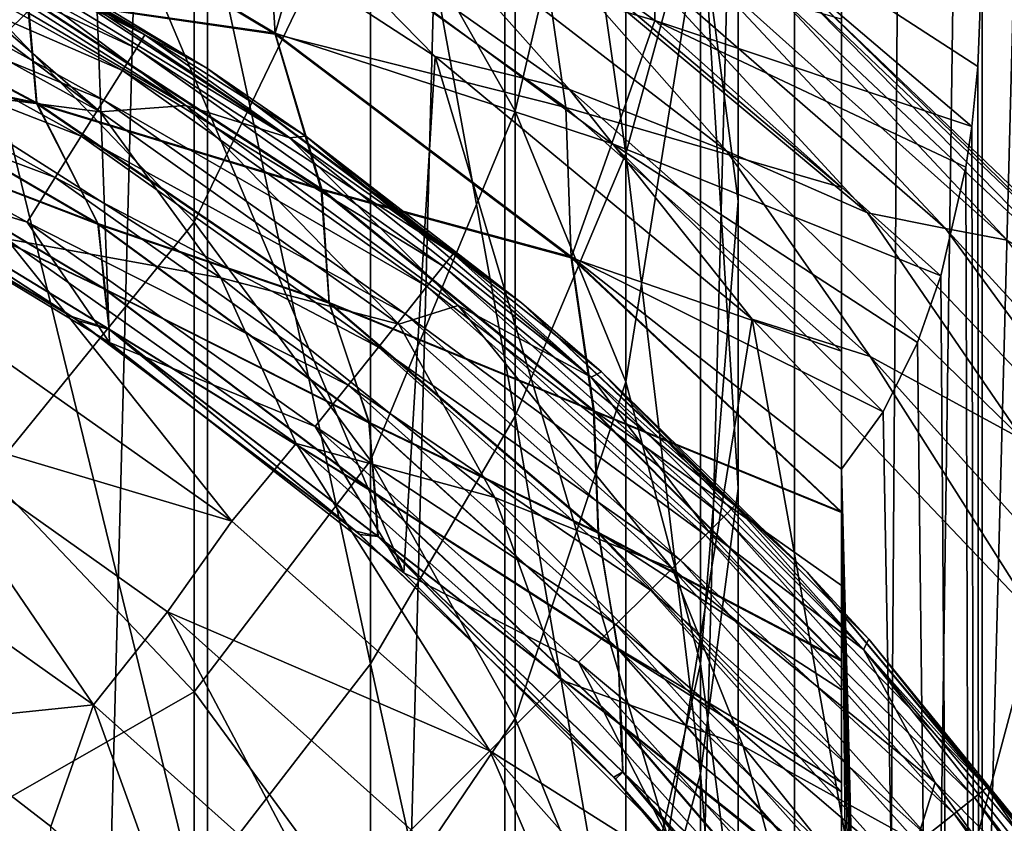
# Model space of a CAD drawing. Header units: metres. Extents: x -44 to 117, y -432 to 89.
# Tile 134 of 256: x 5.93 to 9.43, y -392.91 to -390.05. Entities that reach past the tile are written whole.
import ezdxf

# ---------------------------------------------------------------- set-up
doc = ezdxf.new("R2010")
doc.units = ezdxf.units.M
doc.layers.add('solid_125568', color=7, linetype='CONTINUOUS')

msp = doc.modelspace()

# ---------------------------------------------------------------- linework, layer by layer
at = {"layer": 'solid_125568'}
for points in [[(5.522686, -420.872803, 233.699997), (5.522704, -379.627197, 233.699997), (6.597199, -379.945831, 233.699997)], [(5.522686, -420.872803, 233.699997), (6.597199, -379.945831, 233.699997), (6.597173, -420.554169, 233.699997)], [(6.597173, -420.554169, 233.699997), (6.597199, -379.945831, 233.699997), (7.653776, -380.319641, 233.699997)], [(6.597173, -420.554169, 233.699997), (7.653776, -380.319641, 233.699997), (7.653743, -420.180389, 233.699997)], [(7.653743, -420.180389, 233.699997), (7.653776, -380.319641, 233.699997), (8.683759, -380.745789, 233.699997)], [(7.653743, -420.180389, 233.699997), (8.683759, -380.745789, 233.699997), (8.683722, -419.754242, 233.699997)], [(8.683722, -419.754242, 233.699997), (8.683759, -380.745789, 233.699997), (9.689677, -381.226074, 233.699997)], [(8.683722, -419.754242, 233.699997), (9.689677, -381.226074, 233.699997), (9.689643, -419.273926, 233.699997)], [(8.85, -382.314636, 248.300003), (8.85, -406.782806, 263.799988), (8.85, -406.782806, 261.799988)], [(8.85, -382.314636, 248.300003), (8.85, -393.187653, 260.446869), (8.85, -406.782806, 263.799988)], [(8.85, -382.314636, 248.300003), (8.85, -406.782806, 261.799988), (8.85, -406.81427, 261.459991)], [(8.85, -382.314636, 248.300003), (8.85, -411.097931, 258.799988), (8.85, -416.49585, 258.799988)], [(8.85, -416.834381, 258.766846), (8.85, -382.314636, 248.300003), (8.85, -416.49585, 258.799988)], [(8.85, -382.314636, 248.300003), (8.85, -410.478638, 258.844879), (8.85, -411.097931, 258.799988)], [(8.85, -382.314636, 248.300003), (8.85, -409.870453, 258.947418), (8.85, -410.478638, 258.844879)], [(8.85, -382.314636, 248.300003), (8.85, -409.303467, 259.114502), (8.85, -409.870453, 258.947418)], [(8.85, -382.314636, 248.300003), (8.85, -408.803345, 259.322815), (8.85, -409.303467, 259.114502)], [(8.85, -382.314636, 248.300003), (8.85, -408.69754, 259.373749), (8.85, -408.803345, 259.322815)], [(8.85, -382.314636, 248.300003), (8.85, -408.352478, 259.564178), (8.85, -408.69754, 259.373749)], [(8.85, -382.314636, 248.300003), (8.85, -408.169769, 259.68103), (8.85, -408.352478, 259.564178)], [(8.85, -382.314636, 248.300003), (8.85, -407.952759, 259.835541), (8.85, -408.169769, 259.68103)], [(8.85, -382.314636, 248.300003), (8.85, -407.704773, 260.038544), (8.85, -407.952759, 259.835541)], [(8.85, -382.314636, 248.300003), (8.85, -407.60434, 260.131104), (8.85, -407.704773, 260.038544)], [(8.85, -382.314636, 248.300003), (8.85, -407.317383, 260.440643), (8.85, -407.60434, 260.131104)], [(8.85, -382.314636, 248.300003), (8.85, -407.08078, 260.779785), (8.85, -407.317383, 260.440643)], [(8.85, -382.314636, 248.300003), (8.85, -407.025848, 260.877441), (8.85, -407.08078, 260.779785)], [(8.85, -382.314636, 248.300003), (8.85, -406.912994, 261.121124), (8.85, -407.025848, 260.877441)], [(8.85, -382.314636, 248.300003), (8.85, -406.843231, 261.333435), (8.85, -406.912994, 261.121124)], [(8.85, -382.314636, 248.300003), (8.85, -406.81427, 261.459991), (8.85, -406.843231, 261.333435)], [(8.85, -382.314636, 248.300003), (8.85, -392.89566, 260.131104), (8.85, -393.187653, 260.446869)], [(8.85, -382.314636, 248.300003), (8.85, -392.795227, 260.038544), (8.85, -392.89566, 260.131104)], [(8.85, -382.314636, 248.300003), (8.85, -392.547241, 259.835541), (8.85, -392.795227, 260.038544)], [(8.85, -382.314636, 248.300003), (8.85, -392.330231, 259.68103), (8.85, -392.547241, 259.835541)], [(8.85, -382.314636, 248.300003), (8.85, -392.147491, 259.564178), (8.85, -392.330231, 259.68103)], [(8.85, -382.314636, 248.300003), (8.85, -391.80246, 259.373749), (8.85, -392.147491, 259.564178)], [(8.85, -382.314636, 248.300003), (8.85, -391.696625, 259.322784), (8.85, -391.80246, 259.373749)], [(8.85, -382.314636, 248.300003), (8.85, -391.22934, 259.126556), (8.85, -391.696625, 259.322784)], [(8.85, -382.314636, 248.300003), (8.85, -390.647125, 258.951385), (8.85, -391.22934, 259.126556)], [(8.85, -382.314636, 248.300003), (8.85, -390.049042, 258.848206), (8.85, -390.647125, 258.951385)], [(8.85, -418.185364, 257.299988), (8.85, -418.185364, 248.300003), (8.85, -382.314636, 248.300003)], [(9.101393, -382.440887, 248.048615), (8.85, -382.314636, 248.300003), (8.85, -418.185364, 248.300003)], [(8.85, -418.162933, 257.548187), (8.85, -418.185364, 257.299988), (8.85, -382.314636, 248.300003)], [(8.85, -418.096069, 257.784515), (8.85, -418.162933, 257.548187), (8.85, -382.314636, 248.300003)], [(8.85, -417.984161, 258.011749), (8.85, -418.096069, 257.784515), (8.85, -382.314636, 248.300003)], [(8.85, -417.903473, 258.132599), (8.85, -417.984161, 258.011749), (8.85, -382.314636, 248.300003)], [(8.85, -417.827911, 258.226593), (8.85, -417.903473, 258.132599), (8.85, -382.314636, 248.300003)], [(8.85, -417.695709, 258.358551), (8.85, -417.827911, 258.226593), (8.85, -382.314636, 248.300003)], [(8.85, -417.438263, 258.546753), (8.85, -417.695709, 258.358551), (8.85, -382.314636, 248.300003)], [(8.85, -417.148102, 258.684875), (8.85, -417.438263, 258.546753), (8.85, -382.314636, 248.300003)], [(8.85, -416.834381, 258.766846), (8.85, -417.148102, 258.684875), (8.85, -382.314636, 248.300003)], [(9.101393, -382.440887, 248.048615), (8.85, -418.185364, 248.300003), (9.35, -382.570129, 247.800003)], [(9.35, -382.570129, 247.800003), (8.85, -418.185364, 248.300003), (9.35, -417.929871, 247.800003)], [(9.35, -382.570129, 247.800003), (9.35, -417.929871, 247.800003), (11.132809, -383.63623, 247.800003)], [(5.283365, -383.043213, 436), (16.897432, -394.047241, 436), (6.202853, -383.3526, 436)], [(11.300908, -388.949097, 436), (16.897432, -394.047241, 436), (5.283365, -383.043213, 436)], [(6.202853, -383.3526, 436), (16.897432, -394.047241, 436), (16.536398, -393.142303, 436)], [(6.202853, -383.3526, 436), (16.536398, -393.142303, 436), (7.107789, -383.713654, 436)], [(11.132809, -383.63623, 247.800003), (9.35, -417.929871, 247.800003), (12.778207, -384.86438, 247.800003)], [(7.107789, -383.713654, 436), (16.536398, -393.142303, 436), (16.125334, -392.253998, 436)], [(7.107789, -383.713654, 436), (16.125334, -392.253998, 436), (7.996083, -384.124695, 436)], [(7.996083, -384.124695, 436), (16.125334, -392.253998, 436), (15.667945, -391.390045, 436)], [(7.996083, -384.124695, 436), (15.667945, -391.390045, 436), (8.860045, -384.582092, 436)], [(9.35, -410.670044, 266.799988), (9.619962, -384.449097, 266.799988), (9.510359, -416.117096, 266.799988)], [(9.35, -389.829956, 266.799988), (9.619962, -384.449097, 266.799988), (9.35, -410.670044, 266.799988)], [(8.860045, -384.582092, 436), (15.667945, -391.390045, 436), (15.167807, -390.557892, 436)], [(8.860045, -384.582092, 436), (15.167807, -390.557892, 436), (9.692184, -385.082245, 436)], [(12.778207, -384.86438, 247.800003), (9.35, -417.929871, 247.800003), (14.29352, -386.262299, 247.800003)], [(5.81865, -390.15799, 825.729675), (6.549363, -389.440399, 825.428833), (5.81865, -385.962677, 835.077332)], [(14.29352, -386.262299, 247.800003), (9.35, -417.929871, 247.800003), (15.662213, -387.812561, 247.800003)], [(8.083981, -390.527374, 814.970154), (8.083981, -386.866058, 824.349426), (7.69103, -387.781342, 824.733215)], [(8.083981, -390.527374, 814.970154), (8.349442, -389.555206, 814.618225), (8.083981, -386.866058, 824.349426)], [(8.483227, -390.696808, 804.493774), (8.349442, -389.684357, 804.183228), (8.483227, -387.555695, 813.894409)], [(8.483227, -390.696808, 804.493774), (8.483227, -387.555695, 813.894409), (8.483227, -388.559418, 814.257751)], [(7.69103, -390.376007, 794.191589), (7.176787, -389.469208, 793.962036), (7.69103, -387.74704, 803.588989)], [(7.69103, -390.376007, 794.191589), (7.69103, -387.74704, 803.588989), (8.083981, -388.695892, 803.880066)], [(7.69103, -391.460571, 815.307983), (7.69103, -387.781342, 824.733215), (7.176787, -388.643982, 825.09491)], [(7.69103, -391.460571, 815.307983), (8.083981, -390.527374, 814.970154), (7.69103, -387.781342, 824.733215)], [(15.662213, -387.812561, 247.800003), (9.35, -417.929871, 247.800003), (16.857927, -389.490173, 247.800003)], [(8.483227, -391.717316, 804.806824), (8.483227, -388.559418, 814.257751), (8.349442, -389.555206, 814.618225)], [(8.483227, -391.717316, 804.806824), (8.483227, -390.696808, 804.493774), (8.483227, -388.559418, 814.257751)], [(6.549363, -390.771118, 784.320862), (5.81865, -390.00824, 784.167603), (6.549363, -388.632019, 793.750122)], [(6.549363, -390.771118, 784.320862), (6.549363, -388.632019, 793.750122), (7.176787, -389.469208, 793.962036)], [(7.176787, -392.340118, 815.626343), (7.176787, -388.643982, 825.09491), (6.549363, -389.440399, 825.428833)], [(7.176787, -392.340118, 815.626343), (7.69103, -391.460571, 815.307983), (7.176787, -388.643982, 825.09491)], [(8.083981, -391.338135, 794.43512), (7.69103, -390.376007, 794.191589), (8.083981, -388.695892, 803.880066)], [(8.083981, -391.338135, 794.43512), (8.083981, -388.695892, 803.880066), (8.349442, -389.684357, 804.183228)], [(6.181034, -389.385162, 443), (4.88166, -388.743195, 443), (5.111955, -390.509979, 443)], [(8.186761, -390.053864, 266.654175), (6.956569, -389.695862, 266.474304), (7.083154, -389.258514, 266.654175)], [(8.186761, -390.053864, 266.654175), (7.083154, -389.258514, 266.654175), (8.19463, -389.478333, 266.763641)], [(6.181034, -389.385162, 443), (5.111955, -390.509979, 443), (6.248215, -391.197906, 443)], [(6.715993, -389.476837, 442.980774), (6.181034, -389.385162, 443), (7.40664, -390.181976, 443)], [(6.181034, -389.385162, 443), (6.248215, -391.197906, 443), (7.294349, -392.016388, 443)], [(7.40664, -390.181976, 443), (6.181034, -389.385162, 443), (7.294349, -392.016388, 443)], [(6.956569, -389.695862, 266.474304), (6.837904, -390.099854, 266.228424), (5.706264, -389.423157, 266.228424)], [(5.957976, -389.972015, 265.922638), (5.706264, -389.423157, 266.228424), (6.837904, -390.099854, 266.228424)], [(5.17374, -389.506622, 443.618225), (5.198367, -389.455475, 443.806061), (6.374284, -390.105377, 443.806061)], [(6.374284, -390.105377, 443.806061), (5.198367, -389.455475, 443.806061), (5.38559, -389.526398, 444)], [(6.837034, -390.102966, 259.373779), (5.705569, -389.426239, 259.373779), (5.956555, -389.974274, 259.680023)], [(6.808095, -389.603485, 259.127411), (5.705569, -389.426239, 259.373779), (6.837034, -390.102966, 259.373779)], [(6.549363, -393.15213, 815.920288), (6.549363, -389.440399, 825.428833), (5.81865, -390.15799, 825.729675)], [(6.549363, -393.15213, 815.920288), (7.176787, -392.340118, 815.626343), (6.549363, -389.440399, 825.428833)], [(7.176787, -391.617798, 784.490967), (6.549363, -390.771118, 784.320862), (7.176787, -389.469208, 793.962036)], [(6.715993, -389.476837, 442.980774), (7.8839, -390.299652, 442.980774), (7.279389, -389.62085, 442.923798)], [(6.715993, -389.476837, 442.980774), (7.40664, -390.181976, 443), (7.8839, -390.299652, 442.980774)], [(7.176787, -391.617798, 784.490967), (7.176787, -389.469208, 793.962036), (7.69103, -390.376007, 794.191589)], [(8.186761, -390.053864, 266.654175), (8.19463, -389.478333, 266.763641), (9.31354, -390.431274, 266.76355)], [(9.335346, -390.217987, 266.785339), (8.19463, -389.478333, 266.763641), (9.35, -389.829956, 266.799988)], [(9.335346, -390.217987, 266.785339), (9.31354, -390.431274, 266.76355), (8.19463, -389.478333, 266.763641)], [(16.857927, -389.490173, 247.800003), (9.35, -417.929871, 247.800003), (17.880098, -391.289398, 247.800003)], [(5.133671, -389.589813, 443.445068), (5.17374, -389.506622, 443.618225), (6.344086, -390.153442, 443.618225)], [(6.344086, -390.153442, 443.618225), (5.17374, -389.506622, 443.618225), (6.374284, -390.105377, 443.806061)], [(6.594108, -390.224152, 444), (5.38559, -389.526398, 444), (5.809475, -389.75, 470)], [(6.374284, -390.105377, 443.806061), (5.38559, -389.526398, 444), (6.594108, -390.224152, 444)], [(8.349442, -392.729767, 805.117371), (8.349442, -389.555206, 814.618225), (8.083981, -390.527374, 814.970154)], [(8.349442, -392.729767, 805.117371), (8.483227, -391.717316, 804.806824), (8.349442, -389.555206, 814.618225)], [(5.079704, -389.701874, 443.293304), (5.133671, -389.589813, 443.445068), (6.294953, -390.231628, 443.445068)], [(6.294953, -390.231628, 443.445068), (5.133671, -389.589813, 443.445068), (6.344086, -390.153442, 443.618225)], [(7.871044, -390.363373, 259.127411), (6.808095, -389.603485, 259.127411), (6.837034, -390.102966, 259.373779)], [(7.78022, -389.744843, 258.946991), (6.808095, -389.603485, 259.127411), (7.871044, -390.363373, 259.127411)], [(7.8839, -390.299652, 442.980774), (8.442738, -390.519196, 442.923798), (7.279389, -389.62085, 442.923798)], [(7.279389, -389.62085, 442.923798), (8.442738, -390.519196, 442.923798), (7.775756, -389.762207, 442.831238)], [(5.013916, -389.838501, 443.168762), (5.079704, -389.701874, 443.293304), (6.228778, -390.336945, 443.293304)], [(6.228778, -390.336945, 443.293304), (5.079704, -389.701874, 443.293304), (6.294953, -390.231628, 443.445068)], [(6.956569, -389.695862, 266.474304), (8.033756, -390.490784, 266.474304), (6.837904, -390.099854, 266.228424)], [(8.186761, -390.053864, 266.654175), (8.033756, -390.490784, 266.474304), (6.956569, -389.695862, 266.474304)], [(8.349442, -392.340424, 794.688843), (8.083981, -391.338135, 794.43512), (8.349442, -389.684357, 804.183228)], [(8.349442, -392.340424, 794.688843), (8.349442, -389.684357, 804.183228), (8.483227, -390.696808, 804.493774)], [(5.989598, -390.349213, 260.038544), (4.878975, -389.757294, 260.038544), (5.177907, -390.177216, 260.440552)], [(5.956555, -389.974274, 259.680023), (4.878975, -389.757294, 260.038544), (5.989598, -390.349213, 260.038544)], [(5.989913, -390.346802, 265.564514), (4.879204, -389.754974, 265.564514), (5.957976, -389.972015, 265.922638)], [(5.175881, -390.174255, 265.162811), (4.879204, -389.754974, 265.564514), (5.989913, -390.346802, 265.564514)], [(6.215265, -390.37912, 480.750763), (5.07922, -389.75, 480.751434), (5.590998, -390.298798, 481.107971)], [(5.381664, -389.75, 480.481995), (5.07922, -389.75, 480.751434), (6.215265, -390.37912, 480.750763)], [(5.488829, -389.75, 480.356323), (5.381664, -389.75, 480.481995), (6.215265, -390.37912, 480.750763)], [(6.519606, -390.355774, 480.355469), (5.488829, -389.75, 480.356323), (6.215265, -390.37912, 480.750763)], [(5.568024, -389.75, 480.247375), (5.488829, -389.75, 480.356323), (6.519606, -390.355774, 480.355469)], [(5.703178, -389.75, 480.003204), (5.568024, -389.75, 480.247375), (6.519606, -390.355774, 480.355469)], [(6.888803, -390.470734, 479.934113), (5.703178, -389.75, 480.003204), (6.519606, -390.355774, 480.355469)], [(5.783001, -389.75, 479.754974), (5.703178, -389.75, 480.003204), (6.888803, -390.470734, 479.934113)], [(5.809475, -389.75, 479.5), (5.783001, -389.75, 479.754974), (6.888803, -390.470734, 479.934113)], [(6.946766, -390.465179, 479.5), (5.809475, -389.75, 479.5), (6.888803, -390.470734, 479.934113)], [(5.809475, -389.75, 470), (5.809475, -389.75, 479.5), (6.946766, -390.465179, 479.5)], [(6.594108, -390.224152, 444), (5.809475, -389.75, 470), (6.946766, -390.465179, 479.5)], [(8.442738, -390.519196, 442.923798), (8.943086, -390.738037, 442.831238), (7.775756, -389.762207, 442.831238)], [(7.775756, -389.762207, 442.831238), (8.943086, -390.738037, 442.831238), (8.084822, -389.806122, 442.706696)], [(7.78022, -389.744843, 258.946991), (8.85, -390.647125, 258.951385), (8.85, -390.049042, 258.848206)], [(7.78022, -389.744843, 258.946991), (7.871044, -390.363373, 259.127411), (8.85, -390.647125, 258.951385)], [(8.943086, -390.738037, 442.831238), (9.220408, -390.79364, 442.706696), (8.084822, -389.806122, 442.706696)], [(8.084822, -389.806122, 442.706696), (9.220408, -390.79364, 442.706696), (8.327105, -389.838501, 442.554932)], [(4.93884, -389.994385, 443.076202), (5.013916, -389.838501, 443.168762), (6.148108, -390.465332, 443.168762)], [(6.148108, -390.465332, 443.168762), (5.013916, -389.838501, 443.168762), (6.228778, -390.336945, 443.293304)], [(9.220408, -390.79364, 442.706696), (9.43879, -390.834656, 442.554932), (8.327105, -389.838501, 442.554932)], [(8.327105, -389.838501, 442.554932), (9.43879, -390.834656, 442.554932), (8.623347, -389.961731, 442.381775)], [(8.762845, -389.980499, 437.5), (9.88562, -391.056274, 437.5), (10.50345, -389.824463, 436.200012)], [(9.335346, -390.217987, 266.785339), (9.35, -389.829956, 266.799988), (9.35, -410.670044, 266.799988)], [(7.001369, -390.655609, 259.680023), (5.956555, -389.974274, 259.680023), (5.989598, -390.349213, 260.038544)], [(6.837034, -390.102966, 259.373779), (5.956555, -389.974274, 259.680023), (7.001369, -390.655609, 259.680023)], [(7.003035, -390.653534, 265.922638), (5.957976, -389.972015, 265.922638), (6.837904, -390.099854, 266.228424)], [(5.989913, -390.346802, 265.564514), (5.957976, -389.972015, 265.922638), (7.003035, -390.653534, 265.922638)], [(9.43879, -390.834656, 442.554932), (9.760103, -391.033112, 442.381775), (8.623347, -389.961731, 442.381775)], [(8.623347, -389.961731, 442.381775), (9.760103, -391.033112, 442.381775), (8.725395, -389.973572, 442.193939)], [(9.760103, -391.033112, 442.381775), (9.852281, -391.04834, 442.193939), (8.725395, -389.973572, 442.193939)], [(8.725395, -389.973572, 442.193939), (9.852281, -391.04834, 442.193939), (8.762744, -389.980408, 442)], [(8.762744, -389.980408, 442), (9.885602, -391.056244, 442), (8.762845, -389.980499, 437.5)], [(9.852281, -391.04834, 442.193939), (9.885602, -391.056244, 442), (8.762744, -389.980408, 442)], [(9.885602, -391.056244, 442), (9.88562, -391.056274, 437.5), (8.762845, -389.980499, 437.5)], [(6.056049, -390.611847, 443.076202), (4.857368, -390.163574, 443.019226), (4.93884, -389.994385, 443.076202)], [(6.056049, -390.611847, 443.076202), (4.93884, -389.994385, 443.076202), (6.148108, -390.465332, 443.168762)], [(5.81865, -391.669647, 774.681885), (5.81865, -390.00824, 784.167603), (6.549363, -390.771118, 784.320862)], [(9.203706, -390.961914, 266.653717), (8.033756, -390.490784, 266.474304), (8.186761, -390.053864, 266.654175)], [(8.186761, -390.053864, 266.654175), (9.31354, -390.431274, 266.76355), (9.292285, -390.575348, 266.742279)], [(9.203706, -390.961914, 266.653717), (8.186761, -390.053864, 266.654175), (9.292285, -390.575348, 266.742279)], [(6.344086, -390.153442, 443.618225), (6.374284, -390.105377, 443.806061), (7.47004, -390.882874, 443.806061)], [(7.47004, -390.882874, 443.806061), (6.374284, -390.105377, 443.806061), (6.594108, -390.224152, 444)], [(7.889117, -390.897491, 259.373779), (6.837034, -390.102966, 259.373779), (7.001369, -390.655609, 259.680023)], [(7.871044, -390.363373, 259.127411), (6.837034, -390.102966, 259.373779), (7.889117, -390.897491, 259.373779)], [(8.033756, -390.490784, 266.474304), (7.890175, -390.894409, 266.228424), (6.837904, -390.099854, 266.228424)], [(7.003035, -390.653534, 265.922638), (6.837904, -390.099854, 266.228424), (7.890175, -390.894409, 266.228424)], [(5.81865, -393.883789, 816.185181), (6.549363, -393.15213, 815.920288), (5.81865, -390.15799, 825.729675)], [(6.294953, -390.231628, 443.445068), (6.344086, -390.153442, 443.618225), (7.434651, -390.927246, 443.618225)], [(7.434651, -390.927246, 443.618225), (6.344086, -390.153442, 443.618225), (7.47004, -390.882874, 443.806061)], [(5.111955, -390.509979, 443), (4.857368, -390.163574, 443.019226), (5.956147, -390.770844, 443.019226)], [(6.056049, -390.611847, 443.076202), (5.956147, -390.770844, 443.019226), (4.857368, -390.163574, 443.019226)], [(6.207692, -390.775055, 265.162811), (5.175881, -390.174255, 265.162811), (5.989913, -390.346802, 265.564514)], [(5.202254, -390.391418, 264.727509), (5.175881, -390.174255, 265.162811), (6.207692, -390.775055, 265.162811)], [(6.209981, -390.778595, 260.440552), (5.177907, -390.177216, 260.440552), (5.200252, -390.391663, 260.876099)], [(5.989598, -390.349213, 260.038544), (5.177907, -390.177216, 260.440552), (6.209981, -390.778595, 260.440552)], [(7.40664, -390.181976, 443), (7.294349, -392.016388, 443), (8.232964, -392.956238, 443)], [(7.8839, -390.299652, 442.980774), (7.40664, -390.181976, 443), (8.532919, -391.115479, 443)], [(8.532919, -391.115479, 443), (7.40664, -390.181976, 443), (8.232964, -392.956238, 443)], [(7.713451, -391.057465, 444), (6.594108, -390.224152, 444), (6.946766, -390.465179, 479.5)], [(7.47004, -390.882874, 443.806061), (6.594108, -390.224152, 444), (7.713451, -391.057465, 444)], [(9.335346, -390.217987, 266.785339), (9.35, -410.670044, 266.799988), (9.31354, -390.431274, 266.76355)], [(6.228778, -390.336945, 443.293304), (6.294953, -390.231628, 443.445068), (7.377072, -390.999451, 443.445068)], [(7.377072, -390.999451, 443.445068), (6.294953, -390.231628, 443.445068), (7.434651, -390.927246, 443.618225)], [(6.64414, -390.968781, 481.107971), (5.590998, -390.298798, 481.107971), (5.882602, -390.830322, 481.416229)], [(6.215265, -390.37912, 480.750763), (5.590998, -390.298798, 481.107971), (6.64414, -390.968781, 481.107971)], [(7.8839, -390.299652, 442.980774), (8.951964, -391.248474, 442.980774), (8.442738, -390.519196, 442.923798)], [(7.8839, -390.299652, 442.980774), (8.532919, -391.115479, 443), (8.951964, -391.248474, 442.980774)], [(7.029375, -391.058197, 260.038544), (5.989598, -390.349213, 260.038544), (6.209981, -390.778595, 260.440552)], [(7.001369, -390.655609, 259.680023), (5.989598, -390.349213, 260.038544), (7.029375, -391.058197, 260.038544)], [(7.029794, -391.055756, 265.564514), (5.989913, -390.346802, 265.564514), (7.003035, -390.653534, 265.922638)], [(6.207692, -390.775055, 265.162811), (5.989913, -390.346802, 265.564514), (7.029794, -391.055756, 265.564514)], [(6.148108, -390.465332, 443.168762), (6.228778, -390.336945, 443.293304), (7.299521, -391.09668, 443.293304)], [(6.519606, -390.355774, 480.355469), (6.215265, -390.37912, 480.750763), (7.277118, -391.133698, 480.750763)], [(7.299521, -391.09668, 443.293304), (6.228778, -390.336945, 443.293304), (7.377072, -390.999451, 443.445068)], [(7.487523, -391.066437, 480.355469), (6.519606, -390.355774, 480.355469), (7.277118, -391.133698, 480.750763)], [(6.888803, -390.470734, 479.934113), (6.519606, -390.355774, 480.355469), (7.487523, -391.066437, 480.355469)], [(7.871044, -390.363373, 259.127411), (7.889117, -390.897491, 259.373779), (8.85, -391.22934, 259.126556)], [(7.871044, -390.363373, 259.127411), (8.85, -391.22934, 259.126556), (8.85, -390.647125, 258.951385)], [(6.231359, -391.00882, 260.876099), (5.200252, -390.391663, 260.876099), (5.216297, -390.5242, 261.334412)], [(6.209981, -390.778595, 260.440552), (5.200252, -390.391663, 260.876099), (6.231359, -391.00882, 260.876099)], [(6.233682, -391.009003, 264.727509), (5.202254, -390.391418, 264.727509), (6.207692, -390.775055, 265.162811)], [(5.216564, -390.523682, 264.269318), (5.202254, -390.391418, 264.727509), (6.233682, -391.009003, 264.727509)], [(7.277118, -391.133698, 480.750763), (6.215265, -390.37912, 480.750763), (6.64414, -390.968781, 481.107971)], [(7.69103, -392.534882, 784.675171), (7.176787, -391.617798, 784.490967), (7.69103, -390.376007, 794.191589)], [(7.69103, -392.534882, 784.675171), (7.69103, -390.376007, 794.191589), (8.083981, -391.338135, 794.43512)], [(9.292285, -390.575348, 266.742279), (9.31354, -390.431274, 266.76355), (9.35, -410.670044, 266.799988)], [(5.023184, -390.463898, 263.799988), (6.114482, -391.105988, 263.799988), (5.054808, -390.480194, 261.799988)], [(5.216564, -390.523682, 264.269318), (6.114482, -391.105988, 263.799988), (5.023184, -390.463898, 263.799988)], [(6.056049, -390.611847, 443.076202), (6.148108, -390.465332, 443.168762), (7.204984, -391.21524, 443.168762)], [(7.204984, -391.21524, 443.168762), (6.148108, -390.465332, 443.168762), (7.299521, -391.09668, 443.293304)], [(6.946766, -390.465179, 479.5), (6.888803, -390.470734, 479.934113), (7.960694, -391.321533, 479.934113)], [(7.960694, -391.321533, 479.934113), (6.888803, -390.470734, 479.934113), (7.487523, -391.066437, 480.355469)], [(7.996985, -391.30304, 479.5), (6.946766, -390.465179, 479.5), (7.960694, -391.321533, 479.934113)], [(7.713451, -391.057465, 444), (6.946766, -390.465179, 479.5), (7.996985, -391.30304, 479.5)], [(5.054808, -390.480194, 261.799988), (6.136644, -391.12085, 261.799988), (5.216297, -390.5242, 261.334412)], [(6.114482, -391.105988, 263.799988), (6.136644, -391.12085, 261.799988), (5.054808, -390.480194, 261.799988)], [(6.248215, -391.197906, 443), (5.111955, -390.509979, 443), (5.956147, -390.770844, 443.019226)], [(8.033756, -390.490784, 266.474304), (8.997924, -391.444611, 266.447937), (7.890175, -390.894409, 266.228424)], [(9.120946, -391.198029, 266.570953), (8.997924, -391.444611, 266.447937), (8.033756, -390.490784, 266.474304)], [(9.120946, -391.198029, 266.570953), (8.033756, -390.490784, 266.474304), (9.203706, -390.961914, 266.653717)], [(6.136644, -391.12085, 261.799988), (6.246978, -391.151855, 261.334412), (5.216297, -390.5242, 261.334412)], [(6.231359, -391.00882, 260.876099), (5.216297, -390.5242, 261.334412), (6.246978, -391.151855, 261.334412)], [(6.247299, -391.151367, 264.269318), (6.114482, -391.105988, 263.799988), (5.216564, -390.523682, 264.269318)], [(6.247299, -391.151367, 264.269318), (5.216564, -390.523682, 264.269318), (6.233682, -391.009003, 264.727509)], [(8.083981, -393.718231, 805.420593), (8.083981, -390.527374, 814.970154), (7.69103, -391.460571, 815.307983)], [(8.083981, -393.718231, 805.420593), (8.349442, -392.729767, 805.117371), (8.083981, -390.527374, 814.970154)], [(8.951964, -391.248474, 442.980774), (9.496187, -391.54422, 442.923798), (8.442738, -390.519196, 442.923798)], [(8.442738, -390.519196, 442.923798), (9.496187, -391.54422, 442.923798), (8.943086, -390.738037, 442.831238)], [(9.203706, -390.961914, 266.653717), (9.292285, -390.575348, 266.742279), (9.35, -410.670044, 266.799988)], [(7.0971, -391.350525, 443.076202), (5.956147, -390.770844, 443.019226), (6.056049, -390.611847, 443.076202)], [(7.0971, -391.350525, 443.076202), (6.056049, -390.611847, 443.076202), (7.204984, -391.21524, 443.168762)], [(7.968966, -391.44278, 259.680023), (7.001369, -390.655609, 259.680023), (7.029375, -391.058197, 260.038544)], [(7.889117, -390.897491, 259.373779), (7.001369, -390.655609, 259.680023), (7.968966, -391.44278, 259.680023)], [(7.970855, -391.440918, 265.922638), (7.003035, -390.653534, 265.922638), (7.890175, -390.894409, 266.228424)], [(7.029794, -391.055756, 265.564514), (7.003035, -390.653534, 265.922638), (7.970855, -391.440918, 265.922638)], [(8.483227, -393.367065, 794.94873), (8.349442, -392.340424, 794.688843), (8.483227, -390.696808, 804.493774)], [(8.483227, -393.367065, 794.94873), (8.483227, -390.696808, 804.493774), (8.483227, -391.717316, 804.806824)], [(9.496187, -391.54422, 442.923798), (9.988963, -391.843048, 442.831238), (8.943086, -390.738037, 442.831238)], [(8.943086, -390.738037, 442.831238), (9.988963, -391.843048, 442.831238), (9.220408, -390.79364, 442.706696)], [(6.549363, -392.439209, 774.796997), (5.81865, -391.669647, 774.681885), (6.549363, -390.771118, 784.320862)], [(6.248215, -391.197906, 443), (5.956147, -390.770844, 443.019226), (6.980025, -391.497314, 443.019226)], [(7.0971, -391.350525, 443.076202), (6.980025, -391.497314, 443.019226), (5.956147, -390.770844, 443.019226)], [(7.170534, -391.48111, 265.162811), (6.207692, -390.775055, 265.162811), (7.029794, -391.055756, 265.564514)], [(6.233682, -391.009003, 264.727509), (6.207692, -390.775055, 265.162811), (7.170534, -391.48111, 265.162811)], [(7.172979, -391.485321, 260.440552), (6.209981, -390.778595, 260.440552), (6.231359, -391.00882, 260.876099)], [(7.029375, -391.058197, 260.038544), (6.209981, -390.778595, 260.440552), (7.172979, -391.485321, 260.440552)], [(6.549363, -392.439209, 774.796997), (6.549363, -390.771118, 784.320862), (7.176787, -391.617798, 784.490967)], [(9.988963, -391.843048, 442.831238), (10.236288, -391.903931, 442.706696), (9.220408, -390.79364, 442.706696)], [(9.220408, -390.79364, 442.706696), (10.236288, -391.903931, 442.706696), (9.43879, -390.834656, 442.554932)], [(5.882602, -390.830322, 481.416229), (5.680855, -391.125854, 481.666168), (6.683991, -391.832977, 481.666168)], [(6.912124, -391.557617, 481.416229), (5.882602, -390.830322, 481.416229), (6.683991, -391.832977, 481.666168)], [(6.64414, -390.968781, 481.107971), (5.882602, -390.830322, 481.416229), (6.912124, -391.557617, 481.416229)], [(7.434651, -390.927246, 443.618225), (7.47004, -390.882874, 443.806061), (8.471856, -391.778137, 443.806061)], [(8.471856, -391.778137, 443.806061), (7.47004, -390.882874, 443.806061), (7.713451, -391.057465, 444)], [(7.890175, -390.894409, 266.228424), (8.85, -391.64798, 266.299988), (8.85, -391.799744, 266.225647)], [(8.997924, -391.444611, 266.447937), (8.85, -391.64798, 266.299988), (7.890175, -390.894409, 266.228424)], [(7.970855, -391.440918, 265.922638), (7.890175, -390.894409, 266.228424), (8.85, -391.799744, 266.225647)], [(7.377072, -390.999451, 443.445068), (7.434651, -390.927246, 443.618225), (8.431722, -391.818268, 443.618225)], [(8.431722, -391.818268, 443.618225), (7.434651, -390.927246, 443.618225), (8.471856, -391.778137, 443.806061)], [(7.889117, -390.897491, 259.373779), (8.85, -391.80246, 259.373749), (8.85, -391.22934, 259.126556)], [(7.889117, -390.897491, 259.373779), (7.968966, -391.44278, 259.680023), (8.85, -391.80246, 259.373749)], [(9.120946, -391.198029, 266.570953), (9.203706, -390.961914, 266.653717), (9.35, -410.670044, 266.799988)], [(7.61783, -391.749756, 481.107971), (6.64414, -390.968781, 481.107971), (6.912124, -391.557617, 481.416229)], [(7.277118, -391.133698, 480.750763), (6.64414, -390.968781, 481.107971), (7.61783, -391.749756, 481.107971)], [(7.299521, -391.09668, 443.293304), (7.377072, -390.999451, 443.445068), (8.366421, -391.883575, 443.445068)], [(8.366421, -391.883575, 443.445068), (7.377072, -390.999451, 443.445068), (8.431722, -391.818268, 443.618225)], [(7.190032, -391.733398, 260.876099), (6.231359, -391.00882, 260.876099), (6.246978, -391.151855, 261.334412)], [(7.172979, -391.485321, 260.440552), (6.231359, -391.00882, 260.876099), (7.190032, -391.733398, 260.876099)], [(7.192604, -391.734039, 264.727509), (6.233682, -391.009003, 264.727509), (7.170534, -391.48111, 265.162811)], [(6.247299, -391.151367, 264.269318), (6.233682, -391.009003, 264.727509), (7.192604, -391.734039, 264.727509)], [(7.986005, -391.875946, 260.038544), (7.029375, -391.058197, 260.038544), (7.172979, -391.485321, 260.440552)], [(7.968966, -391.44278, 259.680023), (7.029375, -391.058197, 260.038544), (7.986005, -391.875946, 260.038544)], [(7.986549, -391.873413, 265.564514), (7.029794, -391.055756, 265.564514), (7.970855, -391.440918, 265.922638)], [(7.170534, -391.48111, 265.162811), (7.029794, -391.055756, 265.564514), (7.986549, -391.873413, 265.564514)], [(7.487523, -391.066437, 480.355469), (7.277118, -391.133698, 480.750763), (8.248215, -392.001953, 480.750763)], [(8.378545, -391.871399, 480.355469), (7.487523, -391.066437, 480.355469), (8.248215, -392.001953, 480.750763)], [(7.960694, -391.321533, 479.934113), (7.487523, -391.066437, 480.355469), (8.378545, -391.871399, 480.355469)], [(8.728484, -392.015106, 444), (7.713451, -391.057465, 444), (7.996985, -391.30304, 479.5)], [(8.471856, -391.778137, 443.806061), (7.713451, -391.057465, 444), (8.728484, -392.015106, 444)], [(7.204984, -391.21524, 443.168762), (7.299521, -391.09668, 443.293304), (8.278469, -391.971527, 443.293304)], [(8.278469, -391.971527, 443.293304), (7.299521, -391.09668, 443.293304), (8.366421, -391.883575, 443.445068)], [(6.683991, -391.832977, 481.666168), (5.680855, -391.125854, 481.666168), (5.50791, -391.484222, 481.850128)], [(6.114482, -391.105988, 263.799988), (7.124766, -391.869202, 263.799988), (6.136644, -391.12085, 261.799988)], [(6.247299, -391.151367, 264.269318), (7.124766, -391.869202, 263.799988), (6.114482, -391.105988, 263.799988)], [(6.136644, -391.12085, 261.799988), (7.138309, -391.880737, 261.799988), (6.246978, -391.151855, 261.334412)], [(7.124766, -391.869202, 263.799988), (7.138309, -391.880737, 261.799988), (6.136644, -391.12085, 261.799988)], [(8.248215, -392.001953, 480.750763), (7.277118, -391.133698, 480.750763), (7.61783, -391.749756, 481.107971)], [(8.532919, -391.115479, 443), (8.232964, -392.956238, 443), (9.052822, -394.001282, 443)], [(8.951964, -391.248474, 442.980774), (8.532919, -391.115479, 443), (9.540764, -392.175232, 443)], [(9.540764, -392.175232, 443), (8.532919, -391.115479, 443), (9.052822, -394.001282, 443)], [(7.138309, -391.880737, 261.799988), (7.20297, -391.888275, 261.334412), (6.246978, -391.151855, 261.334412)], [(7.190032, -391.733398, 260.876099), (6.246978, -391.151855, 261.334412), (7.20297, -391.888275, 261.334412)], [(7.203341, -391.887848, 264.269318), (7.124766, -391.869202, 263.799988), (6.247299, -391.151367, 264.269318)], [(7.203341, -391.887848, 264.269318), (6.247299, -391.151367, 264.269318), (7.192604, -391.734039, 264.727509)], [(7.294349, -392.016388, 443), (6.248215, -391.197906, 443), (6.980025, -391.497314, 443.019226)], [(9.120946, -391.198029, 266.570953), (9.35, -410.670044, 266.799988), (8.997924, -391.444611, 266.447937)], [(7.0971, -391.350525, 443.076202), (7.204984, -391.21524, 443.168762), (8.171253, -392.078735, 443.168762)], [(8.171253, -392.078735, 443.168762), (7.204984, -391.21524, 443.168762), (8.278469, -391.971527, 443.293304)], [(8.85, -391.22934, 259.126556), (8.85, -391.80246, 259.373749), (8.85, -391.696625, 259.322784)], [(8.951964, -391.248474, 442.980774), (9.906661, -392.311279, 442.980774), (9.496187, -391.54422, 442.923798)], [(8.951964, -391.248474, 442.980774), (9.540764, -392.175232, 443), (9.906661, -392.311279, 442.980774)], [(7.996985, -391.30304, 479.5), (7.960694, -391.321533, 479.934113), (8.928391, -392.289246, 479.934113)], [(8.946967, -392.253021, 479.5), (7.996985, -391.30304, 479.5), (8.928391, -392.289246, 479.934113)], [(8.728484, -392.015106, 444), (7.996985, -391.30304, 479.5), (8.946967, -392.253021, 479.5)], [(17.880098, -391.289398, 247.800003), (9.35, -417.929871, 247.800003), (18.706081, -393.175415, 247.800003)], [(8.083981, -393.507935, 784.870605), (7.69103, -392.534882, 784.675171), (8.083981, -391.338135, 794.43512)], [(8.928391, -392.289246, 479.934113), (7.960694, -391.321533, 479.934113), (8.378545, -391.871399, 480.355469)], [(8.083981, -393.507935, 784.870605), (8.083981, -391.338135, 794.43512), (8.349442, -392.340424, 794.688843)], [(8.048901, -392.201111, 443.076202), (6.980025, -391.497314, 443.019226), (7.0971, -391.350525, 443.076202)], [(8.048901, -392.201111, 443.076202), (7.0971, -391.350525, 443.076202), (8.171253, -392.078735, 443.168762)], [(7.968966, -391.44278, 259.680023), (8.85, -392.330231, 259.68103), (8.85, -391.80246, 259.373749)], [(7.968966, -391.44278, 259.680023), (7.986005, -391.875946, 260.038544), (8.85, -392.330231, 259.68103)], [(7.970855, -391.440918, 265.922638), (8.85, -391.799744, 266.225647), (8.85, -392.061462, 266.084198)], [(7.970855, -391.440918, 265.922638), (8.85, -392.061462, 266.084198), (8.85, -392.327301, 265.919983)], [(7.986549, -391.873413, 265.564514), (7.970855, -391.440918, 265.922638), (8.85, -392.327301, 265.919983)], [(8.997924, -391.444611, 266.447937), (9.35, -410.670044, 266.799988), (8.85, -391.64798, 266.299988)], [(6.191947, -392.485535, 481.962555), (5.50791, -391.484222, 481.850128), (5.28367, -391.841095, 481.962555)], [(6.683991, -391.832977, 481.666168), (5.50791, -391.484222, 481.850128), (6.454734, -392.156006, 481.850128)], [(6.191947, -392.485535, 481.962555), (6.454734, -392.156006, 481.850128), (5.50791, -391.484222, 481.850128)], [(8.053708, -392.284576, 265.162811), (7.170534, -391.48111, 265.162811), (7.986549, -391.873413, 265.564514)], [(7.192604, -391.734039, 264.727509), (7.170534, -391.48111, 265.162811), (8.053708, -392.284576, 265.162811)], [(8.05619, -392.28952, 260.440552), (7.172979, -391.485321, 260.440552), (7.190032, -391.733398, 260.876099)], [(7.986005, -391.875946, 260.038544), (7.172979, -391.485321, 260.440552), (8.05619, -392.28952, 260.440552)], [(7.69103, -394.667084, 805.711609), (7.69103, -391.460571, 815.307983), (7.176787, -392.340118, 815.626343)], [(7.69103, -394.667084, 805.711609), (8.083981, -393.718231, 805.420593), (7.69103, -391.460571, 815.307983)], [(7.294349, -392.016388, 443), (6.980025, -391.497314, 443.019226), (7.916124, -392.333862, 443.019226)], [(8.048901, -392.201111, 443.076202), (7.916124, -392.333862, 443.019226), (6.980025, -391.497314, 443.019226)], [(6.912124, -391.557617, 481.416229), (6.683991, -391.832977, 481.666168), (7.599974, -392.649841, 481.666168)], [(7.852601, -392.396881, 481.416229), (6.912124, -391.557617, 481.416229), (7.599974, -392.649841, 481.666168)], [(7.61783, -391.749756, 481.107971), (6.912124, -391.557617, 481.416229), (7.852601, -392.396881, 481.416229)], [(7.176787, -393.293274, 774.924805), (6.549363, -392.439209, 774.796997), (7.176787, -391.617798, 784.490967)], [(7.176787, -393.293274, 774.924805), (7.176787, -391.617798, 784.490967), (7.69103, -392.534882, 784.675171)], [(8.85, -391.64798, 266.299988), (9.35, -410.670044, 266.799988), (9.335345, -410.282013, 266.785339)], [(8.85, -391.64798, 266.299988), (9.120946, -409.301971, 266.570953), (9.025064, -409.102234, 266.475067)], [(8.85, -391.64798, 266.299988), (9.025064, -409.102234, 266.475067), (8.85, -408.85202, 266.299988)], [(8.85, -391.799744, 266.225647), (8.85, -391.64798, 266.299988), (8.85, -408.85202, 266.299988)], [(8.85, -391.64798, 266.299988), (9.335345, -410.282013, 266.785339), (9.31354, -410.068726, 266.76355)], [(8.85, -391.64798, 266.299988), (9.31354, -410.068726, 266.76355), (9.292285, -409.924652, 266.742279)], [(8.85, -391.64798, 266.299988), (9.292285, -409.924652, 266.742279), (9.219942, -409.594849, 266.669952)], [(8.85, -391.64798, 266.299988), (9.219942, -409.594849, 266.669952), (9.120946, -409.301971, 266.570953)], [(5.81865, -392.857788, 765.125305), (5.81865, -391.669647, 774.681885), (6.549363, -392.439209, 774.796997)], [(8.065128, -392.556946, 260.876099), (7.190032, -391.733398, 260.876099), (7.20297, -391.888275, 261.334412)], [(8.05619, -392.28952, 260.440552), (7.190032, -391.733398, 260.876099), (8.065128, -392.556946, 260.876099)], [(8.067868, -392.558136, 264.727509), (7.192604, -391.734039, 264.727509), (8.053708, -392.284576, 265.162811)], [(7.203341, -391.887848, 264.269318), (7.192604, -391.734039, 264.727509), (8.067868, -392.558136, 264.727509)], [(8.483227, -394.401855, 795.210693), (8.483227, -391.717316, 804.806824), (8.349442, -392.729767, 805.117371)], [(8.483227, -394.401855, 795.210693), (8.483227, -393.367065, 794.94873), (8.483227, -391.717316, 804.806824)], [(8.500424, -392.632355, 481.107971), (7.61783, -391.749756, 481.107971), (7.852601, -392.396881, 481.416229)], [(8.248215, -392.001953, 480.750763), (7.61783, -391.749756, 481.107971), (8.500424, -392.632355, 481.107971)], [(8.431722, -391.818268, 443.618225), (8.471856, -391.778137, 443.806061), (9.367134, -392.779968, 443.806061)], [(9.367134, -392.779968, 443.806061), (8.471856, -391.778137, 443.806061), (8.728484, -392.015106, 444)], [(8.85, -392.061462, 266.084198), (8.85, -391.799744, 266.225647), (8.85, -408.85202, 266.299988)], [(8.85, -391.80246, 259.373749), (8.85, -392.330231, 259.68103), (8.85, -392.147491, 259.564178)], [(7.599974, -392.649841, 481.666168), (6.683991, -391.832977, 481.666168), (6.454734, -392.156006, 481.850128)], [(8.366421, -391.883575, 443.445068), (8.431722, -391.818268, 443.618225), (9.322758, -392.815338, 443.618225)], [(9.322758, -392.815338, 443.618225), (8.431722, -391.818268, 443.618225), (9.367134, -392.779968, 443.806061)], [(6.191947, -392.485535, 481.962555), (5.28367, -391.841095, 481.962555), (5.563742, -392.550812, 482)], [(7.124766, -391.869202, 263.799988), (8.04065, -392.743469, 263.799988), (7.138309, -391.880737, 261.799988)], [(7.203341, -391.887848, 264.269318), (8.04065, -392.743469, 263.799988), (7.124766, -391.869202, 263.799988)], [(7.986549, -391.873413, 265.564514), (8.85, -392.327301, 265.919983), (8.85, -392.432495, 265.848145)], [(7.986549, -391.873413, 265.564514), (8.85, -392.432495, 265.848145), (8.85, -392.762238, 265.590485)], [(8.053708, -392.284576, 265.162811), (7.986549, -391.873413, 265.564514), (8.85, -392.762238, 265.590485)], [(9.183519, -392.762421, 480.355469), (8.378545, -391.871399, 480.355469), (8.248215, -392.001953, 480.750763)], [(8.928391, -392.289246, 479.934113), (8.378545, -391.871399, 480.355469), (9.183519, -392.762421, 480.355469)], [(7.138309, -391.880737, 261.799988), (8.046717, -392.749969, 261.799988), (7.20297, -391.888275, 261.334412)], [(8.04065, -392.743469, 263.799988), (8.046717, -392.749969, 261.799988), (7.138309, -391.880737, 261.799988)], [(8.046717, -392.749969, 261.799988), (8.072844, -392.724701, 261.334412), (7.20297, -391.888275, 261.334412)], [(8.065128, -392.556946, 260.876099), (7.20297, -391.888275, 261.334412), (8.072844, -392.724701, 261.334412)], [(8.07326, -392.724274, 264.269318), (8.04065, -392.743469, 263.799988), (7.203341, -391.887848, 264.269318)], [(8.07326, -392.724274, 264.269318), (7.203341, -391.887848, 264.269318), (8.067868, -392.558136, 264.727509)], [(7.986005, -391.875946, 260.038544), (8.85, -392.795227, 260.038544), (8.85, -392.330231, 259.68103)], [(7.986005, -391.875946, 260.038544), (8.05619, -392.28952, 260.440552), (8.85, -392.795227, 260.038544)], [(8.278469, -391.971527, 443.293304), (8.366421, -391.883575, 443.445068), (9.250556, -392.872925, 443.445068)], [(9.250556, -392.872925, 443.445068), (8.366421, -391.883575, 443.445068), (9.322758, -392.815338, 443.618225)], [(8.171253, -392.078735, 443.168762), (8.278469, -391.971527, 443.293304), (9.15331, -392.95047, 443.293304)], [(9.15331, -392.95047, 443.293304), (8.278469, -391.971527, 443.293304), (9.250556, -392.872925, 443.445068)], [(9.116446, -392.973053, 480.750763), (8.248215, -392.001953, 480.750763), (8.500424, -392.632355, 481.107971)], [(9.183519, -392.762421, 480.355469), (8.248215, -392.001953, 480.750763), (9.116446, -392.973053, 480.750763)], [(9.625479, -393.084106, 444), (8.728484, -392.015106, 444), (8.946967, -392.253021, 479.5)], [(9.367134, -392.779968, 443.806061), (8.728484, -392.015106, 444), (9.625479, -393.084106, 444)], [(8.232964, -392.956238, 443), (7.294349, -392.016388, 443), (7.916124, -392.333862, 443.019226)], [(8.048901, -392.201111, 443.076202), (8.171253, -392.078735, 443.168762), (9.034764, -393.045013, 443.168762)], [(9.034764, -393.045013, 443.168762), (8.171253, -392.078735, 443.168762), (9.15331, -392.95047, 443.293304)], [(8.85, -392.327301, 265.919983), (8.85, -392.061462, 266.084198), (8.85, -408.85202, 266.299988)], [(7.022357, -393.227631, 481.962555), (6.454734, -392.156006, 481.850128), (6.191947, -392.485535, 481.962555)], [(7.599974, -392.649841, 481.666168), (6.454734, -392.156006, 481.850128), (7.320386, -392.929626, 481.850128)], [(7.022357, -393.227631, 481.962555), (7.320386, -392.929626, 481.850128), (6.454734, -392.156006, 481.850128)], [(9.540764, -392.175232, 443), (9.052822, -394.001282, 443), (9.739242, -395.138458, 443)], [(8.899482, -393.152893, 443.076202), (7.916124, -392.333862, 443.019226), (8.048901, -392.201111, 443.076202)], [(8.899482, -393.152893, 443.076202), (8.048901, -392.201111, 443.076202), (9.034764, -393.045013, 443.168762)], [(9.784806, -393.303223, 479.5), (8.946967, -392.253021, 479.5), (8.928391, -392.289246, 479.934113)], [(9.625479, -393.084106, 444), (8.946967, -392.253021, 479.5), (9.784806, -393.303223, 479.5)], [(8.053708, -392.284576, 265.162811), (8.85, -392.762238, 265.590485), (8.85, -393.049316, 265.312866)], [(8.053708, -392.284576, 265.162811), (8.85, -393.049316, 265.312866), (8.85, -393.179871, 265.16272)], [(8.067868, -392.558136, 264.727509), (8.053708, -392.284576, 265.162811), (8.85, -393.179871, 265.16272)], [(8.05619, -392.28952, 260.440552), (8.85, -393.187653, 260.446869), (8.85, -392.795227, 260.038544)], [(8.05619, -392.28952, 260.440552), (8.065128, -392.556946, 260.876099), (8.85, -393.187653, 260.446869)], [(9.779227, -393.361115, 479.934113), (8.928391, -392.289246, 479.934113), (9.183519, -392.762421, 480.355469)], [(9.784806, -393.303223, 479.5), (8.928391, -392.289246, 479.934113), (9.779227, -393.361115, 479.934113)], [(8.85, -392.432495, 265.848145), (8.85, -392.327301, 265.919983), (8.85, -408.85202, 266.299988)], [(7.176787, -395.56134, 805.985901), (7.176787, -392.340118, 815.626343), (6.549363, -393.15213, 815.920288)], [(7.176787, -395.56134, 805.985901), (7.69103, -394.667084, 805.711609), (7.176787, -392.340118, 815.626343)], [(8.232964, -392.956238, 443), (7.916124, -392.333862, 443.019226), (8.752674, -393.269989, 443.019226)], [(8.899482, -393.152893, 443.076202), (8.752674, -393.269989, 443.019226), (7.916124, -392.333862, 443.019226)], [(8.349442, -394.521576, 785.074219), (8.083981, -393.507935, 784.870605), (8.349442, -392.340424, 794.688843)], [(8.349442, -394.521576, 785.074219), (8.349442, -392.340424, 794.688843), (8.483227, -393.367065, 794.94873)], [(8.85, -392.330231, 259.68103), (8.85, -392.795227, 260.038544), (8.85, -392.547241, 259.835541)], [(8.691918, -393.33728, 481.416229), (7.852601, -392.396881, 481.416229), (7.599974, -392.649841, 481.666168)], [(8.500424, -392.632355, 481.107971), (7.852601, -392.396881, 481.416229), (8.691918, -393.33728, 481.416229)], [(8.85, -392.762238, 265.590485), (8.85, -392.432495, 265.848145), (8.85, -408.85202, 266.299988)], [(6.549363, -393.632111, 765.202087), (5.81865, -392.857788, 765.125305), (6.549363, -392.439209, 774.796997)], [(6.549363, -393.632111, 765.202087), (6.549363, -392.439209, 774.796997), (7.176787, -393.293274, 774.924805)], [(6.191947, -392.485535, 481.962555), (5.563742, -392.550812, 482), (6.039775, -392.918213, 482)], [(6.191947, -392.485535, 481.962555), (6.039775, -392.918213, 482), (6.489989, -393.312653, 482)], [(7.022357, -393.227631, 481.962555), (6.191947, -392.485535, 481.962555), (6.489989, -393.312653, 482)], [(7.69103, -394.218384, 775.063293), (7.176787, -393.293274, 774.924805), (7.69103, -392.534882, 784.675171)], [(7.69103, -394.218384, 775.063293), (7.69103, -392.534882, 784.675171), (8.083981, -393.507935, 784.870605)], [(5.563742, -392.550812, 482), (5.174703, -393.257813, 482), (6.010801, -393.98999, 482)], [(6.039775, -392.918213, 482), (5.563742, -392.550812, 482), (6.010801, -393.98999, 482)], [(8.065128, -392.556946, 260.876099), (8.85, -393.474152, 260.877441), (8.85, -393.187653, 260.446869)], [(8.065128, -392.556946, 260.876099), (8.072844, -392.724701, 261.334412), (8.85, -393.474152, 260.877441)], [(8.067868, -392.558136, 264.727509), (8.85, -393.179871, 265.16272), (8.85, -393.28714, 265.02243)], [(8.067868, -392.558136, 264.727509), (8.85, -393.28714, 265.02243), (8.85, -393.471802, 264.726898)], [(8.07326, -392.724274, 264.269318), (8.067868, -392.558136, 264.727509), (8.85, -393.471802, 264.726898)], [(9.281369, -393.606079, 481.107971), (8.500424, -392.632355, 481.107971), (8.691918, -393.33728, 481.416229)], [(9.116446, -392.973053, 480.750763), (8.500424, -392.632355, 481.107971), (9.281369, -393.606079, 481.107971)], [(7.599974, -392.649841, 481.666168), (7.320386, -392.929626, 481.850128), (8.093981, -393.795258, 481.850128)], [(8.416862, -393.565826, 481.666168), (7.599974, -392.649841, 481.666168), (8.093981, -393.795258, 481.850128)], [(8.691918, -393.33728, 481.416229), (7.599974, -392.649841, 481.666168), (8.416862, -393.565826, 481.666168)], [(8.07326, -392.724274, 264.269318), (8.85, -393.655731, 264.270538), (8.04065, -392.743469, 263.799988)], [(8.04065, -392.743469, 263.799988), (8.85, -393.655731, 264.270538), (8.85, -393.691895, 264.106201)], [(8.04065, -392.743469, 263.799988), (8.85, -393.691895, 264.106201), (8.85, -393.717194, 263.799988)], [(8.04065, -392.743469, 263.799988), (8.85, -393.717194, 263.799988), (8.046717, -392.749969, 261.799988)], [(8.046717, -392.749969, 261.799988), (8.85, -393.656769, 261.333435), (8.072844, -392.724701, 261.334412)], [(8.046717, -392.749969, 261.799988), (8.85, -393.717194, 263.799988), (8.85, -393.717194, 261.799988)], [(8.046717, -392.749969, 261.799988), (8.85, -393.717194, 261.799988), (8.85, -393.656769, 261.333435)], [(8.072844, -392.724701, 261.334412), (8.85, -393.656769, 261.333435), (8.85, -393.474152, 260.877441)], [(8.07326, -392.724274, 264.269318), (8.85, -393.471802, 264.726898), (8.85, -393.612122, 264.411316)], [(8.07326, -392.724274, 264.269318), (8.85, -393.612122, 264.411316), (8.85, -393.655731, 264.270538)], [(8.349442, -395.428497, 795.470581), (8.349442, -392.729767, 805.117371), (8.083981, -393.718231, 805.420593)], [(8.349442, -395.428497, 795.470581), (8.483227, -394.401855, 795.210693), (8.349442, -392.729767, 805.117371)], [(8.85, -393.049316, 265.312866), (8.85, -392.762238, 265.590485), (8.85, -408.85202, 266.299988)], [(9.894181, -393.730347, 480.355469), (9.183519, -392.762421, 480.355469), (9.116446, -392.973053, 480.750763)], [(9.779227, -393.361115, 479.934113), (9.183519, -392.762421, 480.355469), (9.894181, -393.730347, 480.355469)], [(9.322758, -392.815338, 443.618225), (9.367134, -392.779968, 443.806061), (10.144615, -393.875702, 443.806061)], [(10.144615, -393.875702, 443.806061), (9.367134, -392.779968, 443.806061), (9.625479, -393.084106, 444)], [(8.85, -392.795227, 260.038544), (8.85, -393.187653, 260.446869), (8.85, -392.89566, 260.131104)], [(9.250556, -392.872925, 443.445068), (9.322758, -392.815338, 443.618225), (10.096555, -393.905914, 443.618225)], [(10.096555, -393.905914, 443.618225), (9.322758, -392.815338, 443.618225), (10.144615, -393.875702, 443.806061)], [(5.81865, -393.569733, 755.521484), (5.81865, -392.857788, 765.125305), (6.549363, -393.632111, 765.202087)], [(9.15331, -392.95047, 443.293304), (9.250556, -392.872925, 443.445068), (10.018361, -393.955048, 443.445068)], [(10.018361, -393.955048, 443.445068), (9.250556, -392.872925, 443.445068), (10.096555, -393.905914, 443.618225)]]:
    msp.add_3dface(points, dxfattribs=at)

doc.saveas('drawing.dxf')
